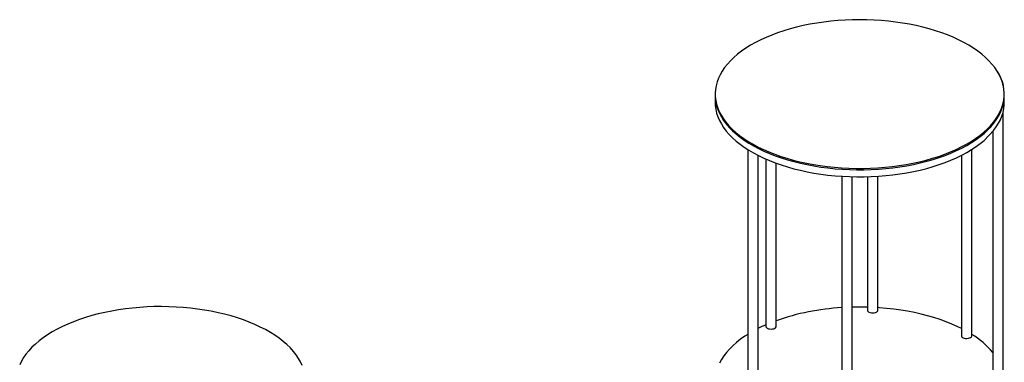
# Model space of a CAD drawing. Header units: millimetres. Extents: x 37 to 6187, y 398 to 4703.
# Tile 16 of 18: x 3627 to 4580, y 3170 to 3502. Entities that reach past the tile are written whole.
import ezdxf

# ---------------------------------------------------------------- set-up
doc = ezdxf.new("R2010")
doc.units = ezdxf.units.MM
doc.header["$LTSCALE"] = 15

msp = doc.modelspace()

# ---------------------------------------------------------------- linework, layer by layer
for p, q in [((4299.97, 3430.17), (4299.97, 3428.88)), ((4299.97, 3428.88), (4299.97, 3422.02)), ((4579.97, 3428.88), (4579.97, 3430.17)), ((4579.97, 3422.02), (4579.97, 3428.88)), ((4578.9, 3145.17), (4578.9, 3413.22)), ((4568.9, 3394.16), (4568.9, 3145.17)), ((4331.46, 3376.47), (4331.46, 3107.36)), ((4548.49, 3195.82), (4548.49, 3376.47)), ((4341.46, 3107.36), (4341.46, 3370.79)), ((4349.1, 3367.18), (4349.1, 3204.9)), ((4538.49, 3370.79), (4538.49, 3195.82)), ((4359.1, 3204.9), (4359.1, 3363.17)), ((4422.5, 3350.48), (4422.5, 3082.61)), ((4432.5, 3082.61), (4432.5, 3350.02)), ((4447.45, 3350.02), (4447.45, 3220.56)), ((4457.45, 3220.56), (4457.45, 3350.48))]:
    msp.add_line(p, q)
at = {"flags": 128}
for points in [[(4401.77, 3360.79), (4408.58, 3359.89), (4415.48, 3359.17), (4422.43, 3358.63), (4429.44, 3358.26), (4436.46, 3358.08), (4443.5, 3358.08), (4450.53, 3358.27), (4457.53, 3358.63), (4464.48, 3359.18), (4471.38, 3359.9), (4478.19, 3360.81), (4484.91, 3361.88), (4491.52, 3363.13), (4497.99, 3364.55), (4504.32, 3366.14), (4510.48, 3367.88), (4516.47, 3369.79), (4522.26, 3371.85), (4527.85, 3374.05), (4533.21, 3376.4), (4538.34, 3378.88), (4543.22, 3381.49), (4547.84, 3384.22), (4552.18, 3387.07), (4556.25, 3390.03), (4560.01, 3393.09), (4563.48, 3396.25), (4566.63, 3399.49), (4569.47, 3402.8), (4571.97, 3406.19), (4574.14, 3409.64), (4575.98, 3413.14), (4577.47, 3416.68), (4578.61, 3420.25), (4579.4, 3423.85), (4579.84, 3427.47), (4579.93, 3431.1), (4579.66, 3434.72), (4579.04, 3438.33), (4578.07, 3441.92), (4576.75, 3445.48), (4575.08, 3449), (4573.07, 3452.47), (4570.73, 3455.89), (4568.05, 3459.24), (4565.06, 3462.52), (4561.74, 3465.71), (4558.12, 3468.82), (4554.2, 3471.83), (4549.99, 3474.74), (4545.5, 3477.53), (4540.75, 3480.2), (4535.74, 3482.74), (4530.49, 3485.16), (4525.01, 3487.43), (4519.32, 3489.56), (4513.42, 3491.54), (4507.34, 3493.36), (4501.09, 3495.03), (4494.69, 3496.53), (4488.15, 3497.86), (4481.48, 3499.02), (4474.71, 3500.01), (4467.85, 3500.82), (4460.93, 3501.46), (4453.94, 3501.91), (4446.93, 3502.18), (4439.89, 3502.27), (4432.86, 3502.18), (4425.84, 3501.91), (4418.86, 3501.45), (4411.93, 3500.81), (4405.08, 3500), (4398.31, 3499.01), (4391.65, 3497.85), (4385.1, 3496.51), (4378.7, 3495.01), (4372.45, 3493.34), (4366.38, 3491.52), (4360.48, 3489.53), (4354.79, 3487.4), (4349.32, 3485.13), (4344.07, 3482.71), (4339.06, 3480.17), (4334.31, 3477.49), (4329.83, 3474.7), (4325.62, 3471.79), (4321.71, 3468.78), (4318.09, 3465.67), (4314.78, 3462.48), (4311.79, 3459.2), (4309.12, 3455.84), (4306.78, 3452.43), (4304.77, 3448.95), (4303.11, 3445.43), (4301.79, 3441.87), (4300.83, 3438.28), (4300.21, 3434.67), (4299.95, 3431.05), (4300.04, 3427.43), (4300.48, 3423.81), (4301.28, 3420.21), (4302.43, 3416.63), (4303.92, 3413.09), (4305.76, 3409.59), (4307.93, 3406.15), (4310.44, 3402.76), (4313.28, 3399.44), (4316.44, 3396.21), (4319.91, 3393.05), (4323.68, 3389.99), (4327.74, 3387.04), (4332.09, 3384.19), (4336.72, 3381.45), (4341.6, 3378.84), (4346.73, 3376.37), (4352.1, 3374.02), (4357.68, 3371.82), (4363.48, 3369.76), (4369.47, 3367.86), (4375.64, 3366.12), (4381.97, 3364.53), (4388.44, 3363.12), (4395.05, 3361.87), (4401.77, 3360.79)], [(4563.79, 3396.52), (4566.92, 3399.76), (4569.73, 3403.09), (4572.2, 3406.48), (4574.35, 3409.93), (4576.15, 3413.43), (4577.61, 3416.98), (4578.73, 3420.56), (4579.49, 3424.16), (4579.9, 3427.78), (4579.95, 3431.4), (4579.66, 3435.02), (4579.01, 3438.63), (4578.01, 3442.22), (4576.66, 3445.77), (4574.96, 3449.29), (4573.47, 3451.88)], [(4299.97, 3428.88), (4300.1, 3425.84), (4300.57, 3422.22), (4301.4, 3418.62), (4302.57, 3415.05), (4304.1, 3411.51), (4305.96, 3408.02), (4308.17, 3404.58), (4310.71, 3401.2), (4313.57, 3397.88), (4316.75, 3394.65), (4320.25, 3391.51), (4324.05, 3388.46), (4328.14, 3385.51), (4332.51, 3382.67), (4337.15, 3379.95), (4342.06, 3377.35), (4347.21, 3374.88), (4352.59, 3372.55), (4358.2, 3370.36), (4364.01, 3368.31), (4370.02, 3366.42), (4376.2, 3364.69), (4382.54, 3363.12), (4389.03, 3361.72), (4395.64, 3360.49), (4402.37, 3359.43), (4409.2, 3358.54), (4416.1, 3357.83), (4423.06, 3357.3), (4430.06, 3356.96), (4437.09, 3356.79), (4444.13, 3356.81), (4451.15, 3357.01), (4458.15, 3357.39), (4465.1, 3357.95), (4471.99, 3358.69), (4478.8, 3359.6), (4485.51, 3360.7), (4492.1, 3361.96), (4498.56, 3363.39), (4504.88, 3364.99), (4511.03, 3366.75), (4517, 3368.67), (4522.78, 3370.74), (4528.35, 3372.96), (4533.69, 3375.31), (4538.8, 3377.81), (4543.65, 3380.43), (4548.25, 3383.17), (4552.57, 3386.03), (4556.61, 3389), (4560.35, 3392.07), (4562.46, 3394)], [(4299.97, 3428.88), (4300.1, 3425.84), (4300.57, 3422.22), (4301.4, 3418.62), (4302.57, 3415.05), (4304.1, 3411.51), (4305.96, 3408.02), (4308.17, 3404.58), (4310.71, 3401.2), (4313.57, 3397.88), (4316.75, 3394.65), (4320.25, 3391.51), (4324.05, 3388.46), (4328.14, 3385.51), (4332.51, 3382.67), (4337.15, 3379.95), (4342.06, 3377.35), (4347.21, 3374.88), (4352.59, 3372.55), (4358.2, 3370.36), (4364.01, 3368.31), (4370.02, 3366.42), (4376.2, 3364.69), (4382.54, 3363.12), (4389.03, 3361.72), (4395.64, 3360.49), (4402.37, 3359.43), (4409.2, 3358.54), (4416.1, 3357.83), (4423.06, 3357.3), (4430.06, 3356.96), (4437.09, 3356.79), (4444.13, 3356.81), (4451.15, 3357.01), (4458.15, 3357.39), (4465.1, 3357.95), (4471.99, 3358.69), (4478.8, 3359.6), (4485.51, 3360.7), (4492.1, 3361.96), (4498.56, 3363.39), (4504.88, 3364.99), (4511.03, 3366.75), (4517, 3368.67), (4522.78, 3370.74), (4528.35, 3372.96), (4533.69, 3375.31), (4538.8, 3377.81), (4543.65, 3380.43), (4548.25, 3383.17), (4552.57, 3386.03), (4556.61, 3389), (4560.35, 3392.07), (4562.46, 3394)], [(4562.46, 3394), (4566.92, 3398.48), (4569.73, 3401.8), (4572.2, 3405.19), (4574.35, 3408.64), (4576.15, 3412.15), (4577.61, 3415.69), (4578.73, 3419.27), (4579.49, 3422.87), (4579.9, 3426.49), (4579.97, 3428.88)], [(4565.13, 3396.62), (4566.92, 3398.48), (4569.73, 3401.8), (4572.2, 3405.19), (4574.35, 3408.64), (4576.15, 3412.15), (4577.61, 3415.69), (4578.73, 3419.27), (4579.49, 3422.87), (4579.9, 3426.49), (4579.97, 3428.88)], [(4299.97, 3422.02), (4300.1, 3418.98), (4300.57, 3415.36), (4301.4, 3411.76), (4302.57, 3408.19), (4304.1, 3404.65), (4305.96, 3401.16), (4308.17, 3397.72), (4310.71, 3394.34), (4313.57, 3391.03), (4316.75, 3387.8), (4320.25, 3384.65), (4324.05, 3381.6), (4328.14, 3378.65), (4332.51, 3375.81), (4337.15, 3373.09), (4342.06, 3370.49), (4347.21, 3368.02), (4352.59, 3365.69), (4358.2, 3363.5), (4364.01, 3361.46), (4370.02, 3359.57), (4376.2, 3357.84), (4382.54, 3356.27), (4389.03, 3354.86), (4395.64, 3353.63), (4402.37, 3352.57), (4409.2, 3351.68), (4416.1, 3350.98), (4423.06, 3350.45), (4430.06, 3350.1), (4437.09, 3349.93), (4444.13, 3349.95), (4451.15, 3350.15), (4458.15, 3350.53), (4465.1, 3351.09), (4471.99, 3351.83), (4478.8, 3352.75), (4485.51, 3353.84), (4492.1, 3355.1), (4498.56, 3356.54), (4504.88, 3358.14), (4511.03, 3359.9), (4517, 3361.81), (4522.78, 3363.88), (4528.35, 3366.1), (4533.69, 3368.46), (4538.8, 3370.95), (4543.65, 3373.57), (4548.25, 3376.32), (4552.57, 3379.17), (4556.61, 3382.14), (4560.35, 3385.21), (4569.99, 3395.3)], [(4569.99, 3395.3), (4572.2, 3398.33), (4574.35, 3401.79), (4576.15, 3405.29), (4577.61, 3408.83), (4578.73, 3412.41), (4579.49, 3416.02), (4579.9, 3419.63), (4579.97, 3422.02)], [(3900.13, 3166.98), (3898.5, 3170.5), (3896.53, 3173.98), (3894.22, 3177.4), (3891.58, 3180.76), (3888.62, 3184.05), (3885.33, 3187.26), (3881.74, 3190.37), (3877.85, 3193.39), (3873.67, 3196.31), (3869.22, 3199.11), (3864.49, 3201.8), (3859.51, 3204.35), (3854.28, 3206.78), (3848.83, 3209.07), (3843.15, 3211.21), (3837.28, 3213.21), (3831.22, 3215.05), (3824.98, 3216.73), (3818.59, 3218.25), (3812.06, 3219.6), (3805.41, 3220.78), (3798.65, 3221.79), (3791.8, 3222.62), (3784.88, 3223.27), (3777.9, 3223.74), (3770.89, 3224.03), (3763.86, 3224.14), (3756.82, 3224.07), (3749.8, 3223.81), (3742.82, 3223.37), (3735.88, 3222.76), (3729.02, 3221.96), (3722.24, 3220.99), (3715.57, 3219.84), (3709.01, 3218.52), (3702.59, 3217.04), (3696.33, 3215.39), (3690.23, 3213.58), (3684.32, 3211.61), (3678.61, 3209.5), (3673.11, 3207.24), (3667.84, 3204.84), (3662.81, 3202.3), (3658.03, 3199.64), (3653.52, 3196.86), (3649.28, 3193.97), (3645.33, 3190.97), (3641.69, 3187.87), (3638.34, 3184.68), (3635.32, 3181.41), (3632.61, 3178.06), (3630.24, 3174.65), (3628.2, 3171.18), (3626.5, 3167.67)], [(4538.49, 3202.82), (4534.38, 3204.83), (4529.06, 3207.21), (4523.52, 3209.45), (4517.77, 3211.53), (4511.83, 3213.47), (4505.7, 3215.25), (4499.41, 3216.87), (4492.96, 3218.33), (4486.39, 3219.62), (4479.69, 3220.73), (4472.89, 3221.67), (4466.02, 3222.43), (4459.07, 3223.02), (4457.45, 3223.13)], [(4447.45, 3220.56), (4447.59, 3219.96), (4448.08, 3219.3), (4448.91, 3218.74), (4449.99, 3218.32), (4451.26, 3218.06), (4452.61, 3217.99), (4453.95, 3218.11), (4455.18, 3218.41), (4456.21, 3218.87), (4456.96, 3219.45), (4457.37, 3220.12), (4457.45, 3220.56)], [(4349.1, 3204.9), (4349.2, 3204.38), (4349.65, 3203.72), (4350.44, 3203.15), (4351.49, 3202.7), (4352.74, 3202.42), (4354.09, 3202.33), (4355.44, 3202.42), (4356.69, 3202.7), (4357.75, 3203.14), (4358.53, 3203.71), (4358.99, 3204.37), (4359.1, 3204.9)], [(4331.46, 3197.15), (4328.7, 3195.34), (4324.57, 3192.41), (4320.73, 3189.37), (4317.2, 3186.24), (4313.97, 3183.02), (4311.07, 3179.72), (4308.48, 3176.34), (4306.24, 3172.91), (4304.32, 3169.42)], [(4538.49, 3195.82), (4538.67, 3195.13), (4539.21, 3194.48), (4540.07, 3193.94), (4541.18, 3193.53), (4542.47, 3193.3), (4543.82, 3193.25), (4545.16, 3193.39), (4546.37, 3193.71), (4547.36, 3194.19), (4548.07, 3194.79), (4548.44, 3195.46), (4548.49, 3195.82)]]:
    msp.add_lwpolyline(points, dxfattribs=at)
for centre, radius, start, end in [((4435.6, 2992.85), 230.66, 93.25574, 109.37164), ((4439.97, 2952.05), 271.64, 88.42409, 91.57591), ((4408.12, 3071.93), 146.89, 113.69364, 116.98979), ((4502.65, 3122.87), 87.28, 40.62535, 58.31962)]:
    msp.add_arc(centre, radius, start, end)

doc.saveas('drawing.dxf')
